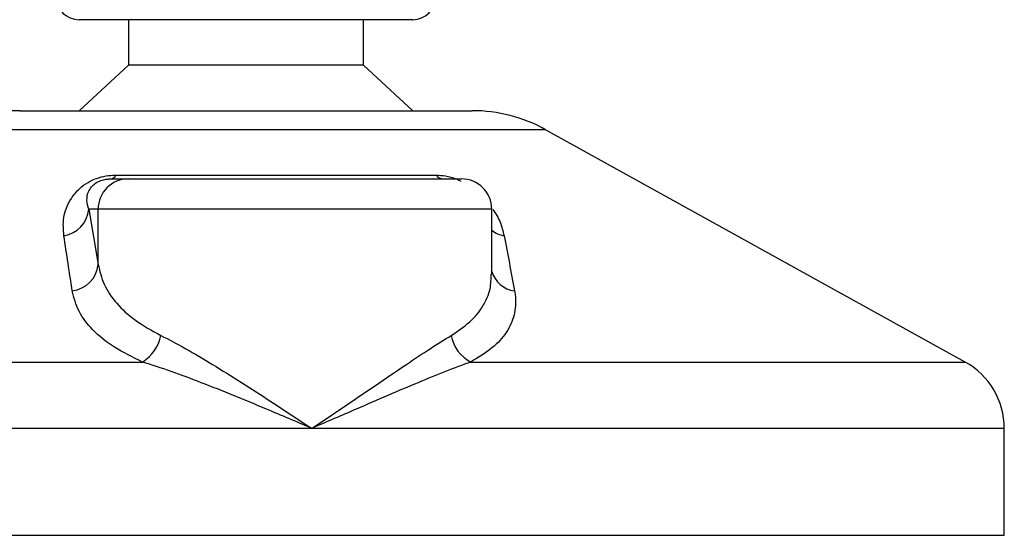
# Model space of a CAD drawing. Header units: millimetres. Extents: x 0 to 420, y 0 to 297.
# Tile 27 of 62: x 173.51 to 176.75, y 194.48 to 196.18. Entities that reach past the tile are written whole.
import ezdxf

# ---------------------------------------------------------------- set-up
doc = ezdxf.new("R2010")
doc.units = ezdxf.units.MM

msp = doc.modelspace()

# ---------------------------------------------------------------- linework, layer by layer
at = {"color": 7, "linetype": 'Continuous', "lineweight": 25}
for p, q in [((173.70359, 196.1807), (173.70152, 196.1807)), ((174.80152, 196.1807), (173.70359, 196.1807)), ((173.86402, 196.1807), (173.86402, 196.0307)), ((174.63902, 196.0307), (174.63902, 196.1807)), ((173.86402, 196.0307), (173.70152, 195.8807)), ((173.86548, 196.0307), (173.86402, 196.0307)), ((174.63902, 196.0307), (173.86548, 196.0307)), ((174.80152, 195.8807), (174.63902, 196.0307)), ((173.50574, 195.8807), (174.99731, 195.8807)), ((175.23956, 195.8181), (173.26349, 195.8181)), ((176.62265, 195.05208), (175.23956, 195.8181)), ((173.82291, 195.66822), (174.87814, 195.66822)), ((173.80641, 195.6557), (173.864, 195.6557)), ((173.864, 195.6557), (174.96193, 195.6557)), ((173.73317, 195.5557), (173.76438, 195.37402)), ((173.76438, 195.5557), (173.73317, 195.5557)), ((173.76438, 195.37402), (173.76438, 195.5557)), ((175.06193, 195.5557), (173.76438, 195.5557)), ((175.06193, 195.34154), (175.06193, 195.5557)), ((171.8804, 195.05208), (173.9105, 195.05208)), ((174.9928, 195.05208), (176.62265, 195.05208)), ((174.46829, 194.83338), (171.75152, 194.83338)), ((176.75152, 194.83338), (174.46829, 194.83338)), ((176.75152, 194.4807), (176.75152, 194.83338)), ((171.75152, 194.4807), (176.75152, 194.4807))]:
    msp.add_line(p, q, dxfattribs=at)
for centre, radius, start, end in [((173.70152, 196.2557), 0.075, 180, 270), ((174.80152, 196.2557), 0.075, 270, 0), ((173.50574, 195.3807), 0.5, 90, 118.97971), ((174.99731, 195.3807), 0.5, 61.02029, 90), ((173.80322, 195.67703), 0.02156, 278.49257, 335.89592), ((174.90412, 195.68877), 0.03312, 218.34182, 266.79191), ((173.86419, 195.55589), 0.09981, 90.1083, 180.10789), ((174.96193, 195.5557), 0.1, 0, 90), ((173.63613, 195.56444), 0.09744, 279.07467, 354.85539), ((175.12166, 195.5659), 0.09955, 233.12971, 258.87121), ((173.6672, 195.38346), 0.09764, 276.94193, 354.44804), ((175.14915, 195.37676), 0.09103, 196.64517, 262.38361), ((173.83933, 195.16644), 0.13469, 301.89425, 348.4889), ((175.0499, 195.16145), 0.12338, 190.22117, 242.43176), ((176.50152, 194.83338), 0.25, 0, 61.02029)]:
    msp.add_arc(centre, radius, start, end, dxfattribs=at)
for points, knots in [([(173.6515, 195.46822), (173.64986, 195.48813), (173.64659, 195.52783), (173.66607, 195.58102), (173.69757, 195.6207), (173.72759, 195.64336), (173.75826, 195.65802), (173.7898, 195.66631), (173.81157, 195.66817), (173.8219, 195.66822), (173.82291, 195.66822)], [0, 0, 0, 0, 0.2791688, 0.5566156, 0.6991027, 0.7915598, 0.8614835, 0.9308082, 0.9932657, 1, 1, 1, 1]), ([(174.87814, 195.66822), (174.88843, 195.66769), (174.90917, 195.66663), (174.93888, 195.65872), (174.95437, 195.65143), (174.9599, 195.64882)], [0, 0, 0, 0, 0.38733, 0.7811573, 1, 1, 1, 1]), ([(173.73317, 195.5557), (173.73063, 195.56536), (173.7255, 195.58477), (173.72948, 195.61076), (173.74249, 195.631), (173.75528, 195.64186), (173.76617, 195.64759), (173.77418, 195.65075), (173.78144, 195.65291), (173.79122, 195.65482), (173.79874, 195.65553), (173.80407, 195.65569), (173.80587, 195.6557), (173.80641, 195.6557)], [0, 0, 0, 0, 0.3126385, 0.6283409, 0.7723225, 0.8532102, 0.8895986, 0.904004, 0.9304919, 0.9491875, 0.9821779, 0.994635, 1, 1, 1, 1]), ([(175.06502, 195.55525), (175.06976, 195.54855), (175.08518, 195.52677), (175.09533, 195.49794), (175.10059, 195.476), (175.10245, 195.46822)], [0, 0, 0, 0, 0.2227088, 0.7244469, 1, 1, 1, 1]), ([(173.679, 195.28654), (173.67437, 195.317), (173.66509, 195.37817), (173.65604, 195.43812), (173.6515, 195.46822)], [0, 0, 0, 0, 0.497852, 1, 1, 1, 1]), ([(175.10245, 195.46822), (175.10828, 195.43838), (175.12, 195.37843), (175.13137, 195.31726), (175.13708, 195.28654)], [0, 0, 0, 0, 0.4978543, 1, 1, 1, 1]), ([(173.76438, 195.37402), (173.76957, 195.35188), (173.78008, 195.30703), (173.82244, 195.24533), (173.88368, 195.1878), (173.94179, 195.15581), (173.97132, 195.13956)], [0, 0, 0, 0, 0.2465936, 0.4996913, 0.7457356, 1, 1, 1, 1]), ([(174.92848, 195.13956), (174.95006, 195.15408), (174.99387, 195.18355), (175.03506, 195.23579), (175.05895, 195.28858), (175.05992, 195.32523), (175.06034, 195.34154)], [0, 0, 0, 0, 0.259926, 0.5276701, 0.789907, 1, 1, 1, 1]), ([(173.9105, 195.05208), (173.87832, 195.06773), (173.81281, 195.09959), (173.74428, 195.15652), (173.6962, 195.21887), (173.68479, 195.26377), (173.679, 195.28654)], [0, 0, 0, 0, 0.24635312, 0.50146761, 0.74726318, 1, 1, 1, 1]), ([(175.13708, 195.28654), (175.13807, 195.28018), (175.14232, 195.25294), (175.13865, 195.20594), (175.11297, 195.14912), (175.06656, 195.09649), (175.01763, 195.06702), (174.9928, 195.05208)], [0, 0, 0, 0, 0.06999491, 0.29988869, 0.53536004, 0.76429565, 1, 1, 1, 1]), ([(173.97132, 195.13956), (173.99821, 195.12562), (174.05204, 195.09771), (174.14183, 195.04412), (174.23615, 194.98542), (174.34551, 194.91484), (174.42341, 194.86333), (174.46791, 194.83364), (174.46829, 194.83338)], [0, 0, 0, 0, 0.181527, 0.3632884, 0.5522832, 0.7413623, 0.9977537, 1, 1, 1, 1]), ([(174.46829, 194.83338), (174.46868, 194.83364), (174.51317, 194.86333), (174.58967, 194.91484), (174.69366, 194.98542), (174.78058, 195.04412), (174.86064, 195.09771), (174.90588, 195.12562), (174.92848, 195.13956)], [0, 0, 0, 0, 0.0022463, 0.2586377, 0.4477168, 0.6367116, 0.818473, 1, 1, 1, 1]), ([(174.46829, 194.83338), (174.46787, 194.83356), (174.41848, 194.85478), (174.29583, 194.90712), (174.13949, 194.971), (174.00377, 195.02221), (173.94158, 195.04212), (173.9105, 195.05208)], [0, 0, 0, 0, 0.00221506, 0.25809406, 0.63550004, 0.81782062, 1, 1, 1, 1]), ([(174.9928, 195.05208), (174.96559, 195.04212), (174.91116, 195.02221), (174.78724, 194.971), (174.63897, 194.90712), (174.5181, 194.85478), (174.46872, 194.83356), (174.46829, 194.83338)], [0, 0, 0, 0, 0.18217938, 0.36449996, 0.74190594, 0.99778494, 1, 1, 1, 1])]:
    msp.add_open_spline(points, degree=3, knots=knots, dxfattribs=at)

doc.saveas('drawing.dxf')
